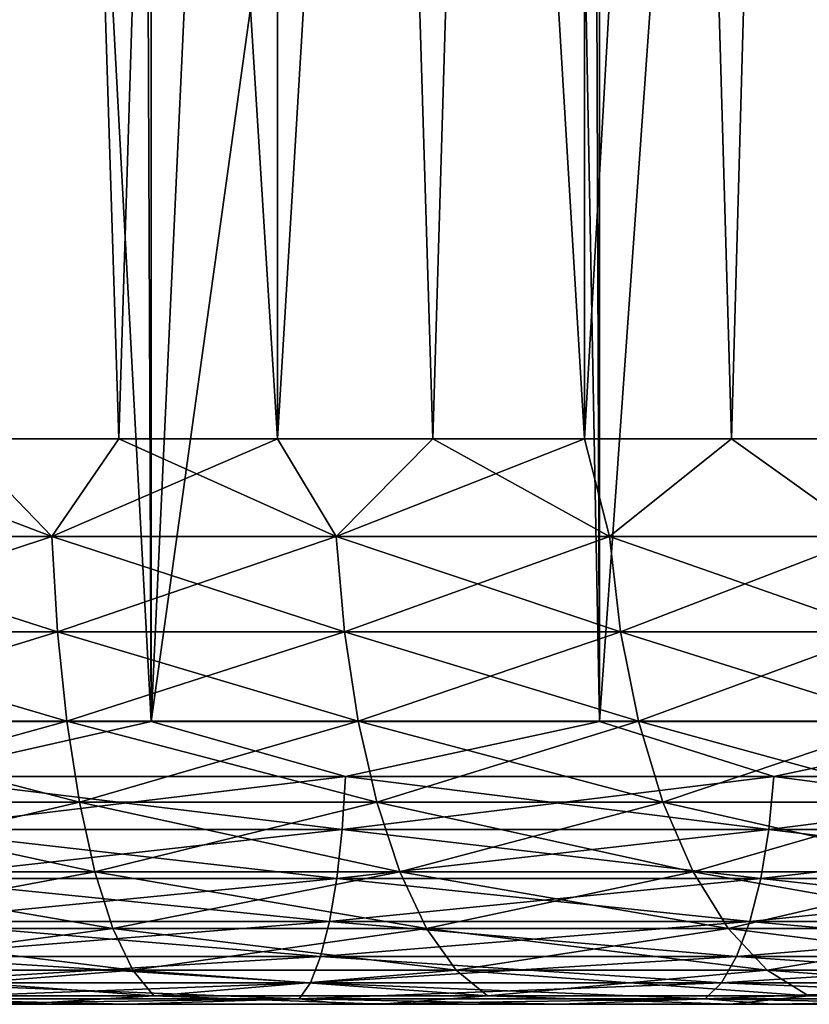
# Model space of a CAD drawing. Extents: x -265 to 265, y 0 to 427.
# Tile 171 of 256: x 251.96 to 254.76, y 0 to 3.48. Entities that reach past the tile are written whole.
import ezdxf

# ---------------------------------------------------------------- set-up
doc = ezdxf.new("R2010")
doc.units = 0
doc.header["$LTSCALE"] = 65.185185
for name, color, linetype in [('69', 7, 'CONTINUOUS'), ('71', 7, 'CONTINUOUS'), ('72', 7, 'CONTINUOUS'), ('73', 7, 'CONTINUOUS'), ('74', 7, 'CONTINUOUS'), ('96', 7, 'CONTINUOUS'), ('97', 7, 'CONTINUOUS'), ('98', 7, 'CONTINUOUS'), ('99', 7, 'CONTINUOUS')]:
    doc.layers.add(name, color=color, linetype=linetype)

msp = doc.modelspace()

# ---------------------------------------------------------------- linework, layer by layer
at = {"layer": '69', "color": 7, "linetype": 'CONTINUOUS'}
for points in [[(250.657, 0, -11.2809), (251.5675, 0, -13.912), (251.9622, 0, -11.1283), (250.657, 0, -11.2809)], [(252.3451, 0, 13.8022), (251.5675, 0, 13.912), (251.9622, 0, 11.1283), (252.3451, 0, 13.8022)], [(251.5675, 0, -13.912), (252.3451, 0, -13.8022), (251.9622, 0, -11.1283), (251.5675, 0, -13.912)], [(253.2409, 0, 10.8253), (252.3451, 0, 13.8022), (251.9622, 0, 11.1283), (253.2409, 0, 10.8253)], [(252.3451, 0, -13.8022), (253.1153, 0, -13.649), (251.9622, 0, -11.1283), (252.3451, 0, -13.8022)], [(251.9622, 0, -11.1283), (253.1153, 0, -13.649), (253.2409, 0, -10.8253), (251.9622, 0, -11.1283)], [(253.1153, 0, 13.649), (252.3451, 0, 13.8022), (253.2409, 0, 10.8253), (253.1153, 0, 13.649)], [(253.8757, 0, 13.4528), (253.1153, 0, 13.649), (253.2409, 0, 10.8253), (253.8757, 0, 13.4528)], [(253.1153, 0, -13.649), (253.8757, 0, -13.4528), (253.2409, 0, -10.8253), (253.1153, 0, -13.649)], [(254.4757, 0, 10.3758), (253.8757, 0, 13.4528), (253.2409, 0, 10.8253), (254.4757, 0, 10.3758)], [(253.2409, 0, -10.8253), (253.8757, 0, -13.4528), (254.4757, 0, -10.3758), (253.2409, 0, -10.8253)], [(254.6239, 0, 13.2144), (253.8757, 0, 13.4528), (254.4757, 0, 10.3758), (254.6239, 0, 13.2144)], [(253.8757, 0, -13.4528), (254.6239, 0, -13.2144), (254.4757, 0, -10.3758), (253.8757, 0, -13.4528)], [(255.65, 0, 9.7861), (254.6239, 0, 13.2144), (254.4757, 0, 10.3758), (255.65, 0, 9.7861)], [(254.6239, 0, -13.2144), (255.3576, 0, -12.9343), (254.4757, 0, -10.3758), (254.6239, 0, -13.2144)], [(254.4757, 0, -10.3758), (255.3576, 0, -12.9343), (255.65, 0, -9.7861), (254.4757, 0, -10.3758)], [(255.3576, 0, 12.9343), (254.6239, 0, 13.2144), (255.65, 0, 9.7861), (255.3576, 0, 12.9343)]]:
    msp.add_3dface(points, dxfattribs=at)
at = {"layer": '71', "color": 7, "linetype": 'CONTINUOUS'}
for points in [[(250.8121, 1, 14.978), (252.4267, 1, 14.8024), (250.8121, 419, 14.978), (250.8121, 1, 14.978)], [(250.8121, 419, 14.978), (252.4267, 1, 14.8024), (252.4267, 419, 14.8024), (250.8121, 419, 14.978)], [(252.4267, 1, 14.8024), (254.0129, 1, 14.4532), (252.4267, 419, 14.8024), (252.4267, 1, 14.8024)], [(252.4267, 419, 14.8024), (254.0129, 1, 14.4532), (254.0129, 419, 14.4532), (252.4267, 419, 14.8024)], [(254.0129, 1, 14.4532), (255.5521, 1, 13.9347), (254.0129, 419, 14.4532), (254.0129, 1, 14.4532)], [(254.0129, 419, 14.4532), (255.5521, 1, 13.9347), (255.5521, 419, 13.9347), (254.0129, 419, 14.4532)]]:
    msp.add_3dface(points, dxfattribs=at)
at = {"layer": '72', "color": 7, "linetype": 'CONTINUOUS'}
for points in [[(254.7584, 11.49, -14.2252), (254.0129, 1, -14.4532), (253.8249, 11.0316, -14.5041), (254.7584, 11.49, -14.2252)], [(255.5521, 1, -13.9347), (254.0129, 1, -14.4532), (254.7584, 11.49, -14.2252), (255.5521, 1, -13.9347)], [(254.0129, 1, -14.4532), (252.4267, 1, -14.8024), (253.8249, 11.0316, -14.5041), (254.0129, 1, -14.4532)], [(253.8249, 11.0316, -14.5041), (252.4267, 1, -14.8024), (252.8765, 10.684, -14.7216), (253.8249, 11.0316, -14.5041)], [(252.8765, 10.684, -14.7216), (252.4267, 1, -14.8024), (251.9204, 10.441, -14.8766), (252.8765, 10.684, -14.7216)], [(252.4267, 1, -14.8024), (250.8121, 1, -14.978), (251.9204, 10.441, -14.8766), (252.4267, 1, -14.8024)]]:
    msp.add_3dface(points, dxfattribs=at)
at = {"layer": '73', "color": 7, "linetype": 'CONTINUOUS'}
for points in [[(252.4267, 1, 14.8024), (250.8121, 1, 14.978), (251.5659, 0.8061, 14.8989), (252.4267, 1, 14.8024)], [(252.4267, 1, 14.8024), (251.5659, 0.8061, 14.8989), (253.1147, 0.8061, 14.6536), (252.4267, 1, 14.8024)], [(254.0129, 1, 14.4532), (252.4267, 1, 14.8024), (253.1147, 0.8061, 14.6536), (254.0129, 1, 14.4532)], [(254.0129, 1, 14.4532), (253.1147, 0.8061, 14.6536), (254.6294, 0.8061, 14.2478), (254.0129, 1, 14.4532)], [(255.5521, 1, 13.9347), (254.0129, 1, 14.4532), (254.6294, 0.8061, 14.2478), (255.5521, 1, 13.9347)], [(255.5521, 1, 13.9347), (254.6294, 0.8061, 14.2478), (256.0933, 0.8061, 13.6858), (255.5521, 1, 13.9347)], [(251.56, 0.6182, 14.8425), (253.1029, 0.6182, 14.5981), (251.5659, 0.8061, 14.8989), (251.56, 0.6182, 14.8425)], [(251.5659, 0.8061, 14.8989), (253.1029, 0.6182, 14.5981), (253.1147, 0.8061, 14.6536), (251.5659, 0.8061, 14.8989)], [(253.1029, 0.6182, 14.5981), (254.6118, 0.6182, 14.1938), (253.1147, 0.8061, 14.6536), (253.1029, 0.6182, 14.5981)], [(253.1147, 0.8061, 14.6536), (254.6118, 0.6182, 14.1938), (254.6294, 0.8061, 14.2478), (253.1147, 0.8061, 14.6536)], [(254.6118, 0.6182, 14.1938), (256.0702, 0.6182, 13.634), (254.6294, 0.8061, 14.2478), (254.6118, 0.6182, 14.1938)], [(254.6294, 0.8061, 14.2478), (256.0702, 0.6182, 13.634), (256.0933, 0.8061, 13.6858), (254.6294, 0.8061, 14.2478)], [(251.5504, 0.4451, 14.7507), (253.0837, 0.4451, 14.5078), (251.56, 0.6182, 14.8425), (251.5504, 0.4451, 14.7507)], [(251.56, 0.6182, 14.8425), (253.0837, 0.4451, 14.5078), (253.1029, 0.6182, 14.5981), (251.56, 0.6182, 14.8425)], [(253.0837, 0.4451, 14.5078), (254.5833, 0.4451, 14.106), (253.1029, 0.6182, 14.5981), (253.0837, 0.4451, 14.5078)], [(253.1029, 0.6182, 14.5981), (254.5833, 0.4451, 14.106), (254.6118, 0.6182, 14.1938), (253.1029, 0.6182, 14.5981)], [(254.5833, 0.4451, 14.106), (256.0327, 0.4451, 13.5496), (254.6118, 0.6182, 14.1938), (254.5833, 0.4451, 14.106)], [(254.6118, 0.6182, 14.1938), (256.0327, 0.4451, 13.5496), (256.0702, 0.6182, 13.634), (254.6118, 0.6182, 14.1938)], [(251.5374, 0.2933, 14.627), (253.0579, 0.2933, 14.3861), (251.5504, 0.4451, 14.7507), (251.5374, 0.2933, 14.627)], [(251.5504, 0.4451, 14.7507), (253.0579, 0.2933, 14.3861), (253.0837, 0.4451, 14.5078), (251.5504, 0.4451, 14.7507)], [(253.0579, 0.2933, 14.3861), (254.5449, 0.2933, 13.9877), (253.0837, 0.4451, 14.5078), (253.0579, 0.2933, 14.3861)], [(253.0837, 0.4451, 14.5078), (254.5449, 0.2933, 13.9877), (254.5833, 0.4451, 14.106), (253.0837, 0.4451, 14.5078)], [(254.5449, 0.2933, 13.9877), (255.9821, 0.2933, 13.436), (254.5833, 0.4451, 14.106), (254.5449, 0.2933, 13.9877)], [(254.5833, 0.4451, 14.106), (255.9821, 0.2933, 13.436), (256.0327, 0.4451, 13.5496), (254.5833, 0.4451, 14.106)], [(251.5215, 0.1687, 14.4762), (253.0263, 0.1687, 14.2378), (251.5374, 0.2933, 14.627), (251.5215, 0.1687, 14.4762)], [(251.5374, 0.2933, 14.627), (253.0263, 0.1687, 14.2378), (253.0579, 0.2933, 14.3861), (251.5374, 0.2933, 14.627)], [(253.0263, 0.1687, 14.2378), (254.498, 0.1687, 13.8435), (253.0579, 0.2933, 14.3861), (253.0263, 0.1687, 14.2378)], [(253.0579, 0.2933, 14.3861), (254.498, 0.1687, 13.8435), (254.5449, 0.2933, 13.9877), (253.0579, 0.2933, 14.3861)], [(254.498, 0.1687, 13.8435), (255.9204, 0.1687, 13.2975), (254.5449, 0.2933, 13.9877), (254.498, 0.1687, 13.8435)], [(254.5449, 0.2933, 13.9877), (255.9204, 0.1687, 13.2975), (255.9821, 0.2933, 13.436), (254.5449, 0.2933, 13.9877)], [(251.5034, 0.0762, 14.3041), (252.9904, 0.0762, 14.0686), (251.5215, 0.1687, 14.4762), (251.5034, 0.0762, 14.3041)], [(251.5215, 0.1687, 14.4762), (252.9904, 0.0762, 14.0686), (253.0263, 0.1687, 14.2378), (251.5215, 0.1687, 14.4762)], [(252.9904, 0.0762, 14.0686), (254.4445, 0.0762, 13.6789), (253.0263, 0.1687, 14.2378), (252.9904, 0.0762, 14.0686)], [(253.0263, 0.1687, 14.2378), (254.4445, 0.0762, 13.6789), (254.498, 0.1687, 13.8435), (253.0263, 0.1687, 14.2378)], [(254.4445, 0.0762, 13.6789), (255.85, 0.0762, 13.1394), (254.498, 0.1687, 13.8435), (254.4445, 0.0762, 13.6789)], [(254.498, 0.1687, 13.8435), (255.85, 0.0762, 13.1394), (255.9204, 0.1687, 13.2975), (254.498, 0.1687, 13.8435)], [(251.4838, 0.0192, 14.1173), (252.9513, 0.0192, 13.8849), (251.5034, 0.0762, 14.3041), (251.4838, 0.0192, 14.1173)], [(251.5034, 0.0762, 14.3041), (252.9513, 0.0192, 13.8849), (252.9904, 0.0762, 14.0686), (251.5034, 0.0762, 14.3041)], [(252.9513, 0.0192, 13.8849), (254.3865, 0.0192, 13.5003), (252.9904, 0.0762, 14.0686), (252.9513, 0.0192, 13.8849)], [(252.9904, 0.0762, 14.0686), (254.3865, 0.0192, 13.5003), (254.4445, 0.0762, 13.6789), (252.9904, 0.0762, 14.0686)], [(254.3865, 0.0192, 13.5003), (255.7737, 0.0192, 12.9679), (254.4445, 0.0762, 13.6789), (254.3865, 0.0192, 13.5003)], [(254.4445, 0.0762, 13.6789), (255.7737, 0.0192, 12.9679), (255.85, 0.0762, 13.1394), (254.4445, 0.0762, 13.6789)], [(251.5675, 0, 13.912), (252.3451, 0, 13.8022), (251.4838, 0.0192, 14.1173), (251.5675, 0, 13.912)], [(251.4838, 0.0192, 14.1173), (252.3451, 0, 13.8022), (252.9513, 0.0192, 13.8849), (251.4838, 0.0192, 14.1173)], [(252.3451, 0, 13.8022), (253.1153, 0, 13.649), (252.9513, 0.0192, 13.8849), (252.3451, 0, 13.8022)], [(253.1153, 0, 13.649), (253.8757, 0, 13.4528), (252.9513, 0.0192, 13.8849), (253.1153, 0, 13.649)], [(252.9513, 0.0192, 13.8849), (253.8757, 0, 13.4528), (254.3865, 0.0192, 13.5003), (252.9513, 0.0192, 13.8849)], [(253.8757, 0, 13.4528), (254.6239, 0, 13.2144), (254.3865, 0.0192, 13.5003), (253.8757, 0, 13.4528)], [(254.6239, 0, 13.2144), (255.3576, 0, 12.9343), (254.3865, 0.0192, 13.5003), (254.6239, 0, 13.2144)], [(254.3865, 0.0192, 13.5003), (255.3576, 0, 12.9343), (255.7737, 0.0192, 12.9679), (254.3865, 0.0192, 13.5003)]]:
    msp.add_3dface(points, dxfattribs=at)
at = {"layer": '74', "color": 7, "linetype": 'CONTINUOUS'}
for points in [[(250.8121, 1, -14.978), (252.4267, 1, -14.8024), (251.5659, 0.8061, -14.8989), (250.8121, 1, -14.978)], [(252.4267, 1, -14.8024), (253.1147, 0.8061, -14.6536), (251.5659, 0.8061, -14.8989), (252.4267, 1, -14.8024)], [(252.4267, 1, -14.8024), (254.0129, 1, -14.4532), (253.1147, 0.8061, -14.6536), (252.4267, 1, -14.8024)], [(254.0129, 1, -14.4532), (254.6294, 0.8061, -14.2478), (253.1147, 0.8061, -14.6536), (254.0129, 1, -14.4532)], [(254.0129, 1, -14.4532), (255.5521, 1, -13.9347), (254.6294, 0.8061, -14.2478), (254.0129, 1, -14.4532)], [(255.5521, 1, -13.9347), (256.0933, 0.8061, -13.6858), (254.6294, 0.8061, -14.2478), (255.5521, 1, -13.9347)], [(253.1029, 0.6182, -14.5981), (251.56, 0.6182, -14.8425), (253.1147, 0.8061, -14.6536), (253.1029, 0.6182, -14.5981)], [(253.1147, 0.8061, -14.6536), (251.56, 0.6182, -14.8425), (251.5659, 0.8061, -14.8989), (253.1147, 0.8061, -14.6536)], [(254.6118, 0.6182, -14.1938), (253.1029, 0.6182, -14.5981), (254.6294, 0.8061, -14.2478), (254.6118, 0.6182, -14.1938)], [(254.6294, 0.8061, -14.2478), (253.1029, 0.6182, -14.5981), (253.1147, 0.8061, -14.6536), (254.6294, 0.8061, -14.2478)], [(256.0702, 0.6182, -13.634), (254.6118, 0.6182, -14.1938), (256.0933, 0.8061, -13.6858), (256.0702, 0.6182, -13.634)], [(256.0933, 0.8061, -13.6858), (254.6118, 0.6182, -14.1938), (254.6294, 0.8061, -14.2478), (256.0933, 0.8061, -13.6858)], [(253.0837, 0.4451, -14.5078), (251.5504, 0.4451, -14.7507), (253.1029, 0.6182, -14.5981), (253.0837, 0.4451, -14.5078)], [(253.1029, 0.6182, -14.5981), (251.5504, 0.4451, -14.7507), (251.56, 0.6182, -14.8425), (253.1029, 0.6182, -14.5981)], [(254.5833, 0.4451, -14.106), (253.0837, 0.4451, -14.5078), (254.6118, 0.6182, -14.1938), (254.5833, 0.4451, -14.106)], [(254.6118, 0.6182, -14.1938), (253.0837, 0.4451, -14.5078), (253.1029, 0.6182, -14.5981), (254.6118, 0.6182, -14.1938)], [(256.0327, 0.4451, -13.5496), (254.5833, 0.4451, -14.106), (256.0702, 0.6182, -13.634), (256.0327, 0.4451, -13.5496)], [(256.0702, 0.6182, -13.634), (254.5833, 0.4451, -14.106), (254.6118, 0.6182, -14.1938), (256.0702, 0.6182, -13.634)], [(253.0579, 0.2933, -14.3861), (251.5374, 0.2933, -14.627), (253.0837, 0.4451, -14.5078), (253.0579, 0.2933, -14.3861)], [(253.0837, 0.4451, -14.5078), (251.5374, 0.2933, -14.627), (251.5504, 0.4451, -14.7507), (253.0837, 0.4451, -14.5078)], [(254.5449, 0.2933, -13.9877), (253.0579, 0.2933, -14.3861), (254.5833, 0.4451, -14.106), (254.5449, 0.2933, -13.9877)], [(254.5833, 0.4451, -14.106), (253.0579, 0.2933, -14.3861), (253.0837, 0.4451, -14.5078), (254.5833, 0.4451, -14.106)], [(255.9821, 0.2933, -13.436), (254.5449, 0.2933, -13.9877), (256.0327, 0.4451, -13.5496), (255.9821, 0.2933, -13.436)], [(256.0327, 0.4451, -13.5496), (254.5449, 0.2933, -13.9877), (254.5833, 0.4451, -14.106), (256.0327, 0.4451, -13.5496)], [(253.0263, 0.1687, -14.2378), (251.5215, 0.1687, -14.4762), (253.0579, 0.2933, -14.3861), (253.0263, 0.1687, -14.2378)], [(253.0579, 0.2933, -14.3861), (251.5215, 0.1687, -14.4762), (251.5374, 0.2933, -14.627), (253.0579, 0.2933, -14.3861)], [(254.498, 0.1687, -13.8435), (253.0263, 0.1687, -14.2378), (254.5449, 0.2933, -13.9877), (254.498, 0.1687, -13.8435)], [(254.5449, 0.2933, -13.9877), (253.0263, 0.1687, -14.2378), (253.0579, 0.2933, -14.3861), (254.5449, 0.2933, -13.9877)], [(255.9204, 0.1687, -13.2975), (254.498, 0.1687, -13.8435), (255.9821, 0.2933, -13.436), (255.9204, 0.1687, -13.2975)], [(255.9821, 0.2933, -13.436), (254.498, 0.1687, -13.8435), (254.5449, 0.2933, -13.9877), (255.9821, 0.2933, -13.436)], [(252.9904, 0.0762, -14.0686), (251.5034, 0.0762, -14.3041), (253.0263, 0.1687, -14.2378), (252.9904, 0.0762, -14.0686)], [(253.0263, 0.1687, -14.2378), (251.5034, 0.0762, -14.3041), (251.5215, 0.1687, -14.4762), (253.0263, 0.1687, -14.2378)], [(254.4445, 0.0762, -13.6789), (252.9904, 0.0762, -14.0686), (254.498, 0.1687, -13.8435), (254.4445, 0.0762, -13.6789)], [(254.498, 0.1687, -13.8435), (252.9904, 0.0762, -14.0686), (253.0263, 0.1687, -14.2378), (254.498, 0.1687, -13.8435)], [(255.85, 0.0762, -13.1394), (254.4445, 0.0762, -13.6789), (255.9204, 0.1687, -13.2975), (255.85, 0.0762, -13.1394)], [(255.9204, 0.1687, -13.2975), (254.4445, 0.0762, -13.6789), (254.498, 0.1687, -13.8435), (255.9204, 0.1687, -13.2975)], [(252.9513, 0.0192, -13.8849), (251.4838, 0.0192, -14.1173), (252.9904, 0.0762, -14.0686), (252.9513, 0.0192, -13.8849)], [(252.9904, 0.0762, -14.0686), (251.4838, 0.0192, -14.1173), (251.5034, 0.0762, -14.3041), (252.9904, 0.0762, -14.0686)], [(254.3865, 0.0192, -13.5003), (252.9513, 0.0192, -13.8849), (254.4445, 0.0762, -13.6789), (254.3865, 0.0192, -13.5003)], [(254.4445, 0.0762, -13.6789), (252.9513, 0.0192, -13.8849), (252.9904, 0.0762, -14.0686), (254.4445, 0.0762, -13.6789)], [(255.7737, 0.0192, -12.9679), (254.3865, 0.0192, -13.5003), (255.85, 0.0762, -13.1394), (255.7737, 0.0192, -12.9679)], [(255.85, 0.0762, -13.1394), (254.3865, 0.0192, -13.5003), (254.4445, 0.0762, -13.6789), (255.85, 0.0762, -13.1394)], [(252.9513, 0.0192, -13.8849), (251.5675, 0, -13.912), (251.4838, 0.0192, -14.1173), (252.9513, 0.0192, -13.8849)], [(252.3451, 0, -13.8022), (251.5675, 0, -13.912), (252.9513, 0.0192, -13.8849), (252.3451, 0, -13.8022)], [(253.1153, 0, -13.649), (252.3451, 0, -13.8022), (252.9513, 0.0192, -13.8849), (253.1153, 0, -13.649)], [(254.3865, 0.0192, -13.5003), (253.1153, 0, -13.649), (252.9513, 0.0192, -13.8849), (254.3865, 0.0192, -13.5003)], [(253.8757, 0, -13.4528), (253.1153, 0, -13.649), (254.3865, 0.0192, -13.5003), (253.8757, 0, -13.4528)], [(254.6239, 0, -13.2144), (253.8757, 0, -13.4528), (254.3865, 0.0192, -13.5003), (254.6239, 0, -13.2144)], [(255.7737, 0.0192, -12.9679), (254.6239, 0, -13.2144), (254.3865, 0.0192, -13.5003), (255.7737, 0.0192, -12.9679)], [(255.3576, 0, -12.9343), (254.6239, 0, -13.2144), (255.7737, 0.0192, -12.9679), (255.3576, 0, -12.9343)]]:
    msp.add_3dface(points, dxfattribs=at)
at = {"layer": '96', "color": 7, "linetype": 'CONTINUOUS'}
for points in [[(251.7426, 20, 9.1353), (252.8739, 20, 8.8448), (251.7426, 2, 9.1353), (251.7426, 20, 9.1353)], [(251.7426, 2, 9.1353), (252.8739, 20, 8.8448), (252.3128, 2, 9.0078), (251.7426, 2, 9.1353)], [(252.3128, 2, 9.0078), (252.8739, 20, 8.8448), (252.8739, 2, 8.8448), (252.3128, 2, 9.0078)], [(252.8739, 20, 8.8448), (253.9597, 20, 8.4149), (252.8739, 2, 8.8448), (252.8739, 20, 8.8448)], [(252.8739, 2, 8.8448), (253.9597, 20, 8.4149), (253.4236, 2, 8.6469), (252.8739, 2, 8.8448)], [(253.4236, 2, 8.6469), (253.9597, 20, 8.4149), (253.9597, 2, 8.4149), (253.4236, 2, 8.6469)], [(253.9597, 20, 8.4149), (254.9832, 20, 7.8522), (253.9597, 2, 8.4149), (253.9597, 20, 8.4149)], [(253.9597, 2, 8.4149), (254.9832, 20, 7.8522), (254.4803, 2, 8.1497), (253.9597, 2, 8.4149)], [(254.4803, 2, 8.1497), (254.9832, 20, 7.8522), (254.9832, 2, 7.8522), (254.4803, 2, 8.1497)]]:
    msp.add_3dface(points, dxfattribs=at)
at = {"layer": '97', "color": 7, "linetype": 'CONTINUOUS'}
for points in [[(252.8739, 20, -8.8448), (251.7426, 20, -9.1353), (252.8739, 2, -8.8448), (252.8739, 20, -8.8448)], [(252.8739, 2, -8.8448), (251.7426, 20, -9.1353), (252.3128, 2, -9.0078), (252.8739, 2, -8.8448)], [(252.3128, 2, -9.0078), (251.7426, 20, -9.1353), (251.7426, 2, -9.1353), (252.3128, 2, -9.0078)], [(253.9597, 20, -8.4149), (252.8739, 20, -8.8448), (253.9597, 2, -8.4149), (253.9597, 20, -8.4149)], [(253.9597, 2, -8.4149), (252.8739, 20, -8.8448), (253.4236, 2, -8.6469), (253.9597, 2, -8.4149)], [(253.4236, 2, -8.6469), (252.8739, 20, -8.8448), (252.8739, 2, -8.8448), (253.4236, 2, -8.6469)], [(254.9832, 20, -7.8522), (253.9597, 20, -8.4149), (254.9832, 2, -7.8522), (254.9832, 20, -7.8522)], [(254.9832, 2, -7.8522), (253.9597, 20, -8.4149), (254.4803, 2, -8.1497), (254.9832, 2, -7.8522)], [(254.4803, 2, -8.1497), (253.9597, 20, -8.4149), (253.9597, 2, -8.4149), (254.4803, 2, -8.1497)]]:
    msp.add_3dface(points, dxfattribs=at)
at = {"layer": '98', "color": 7, "linetype": 'CONTINUOUS'}
for points in [[(251.1656, 2, -9.2267), (251.0446, 1.6551, -9.2713), (252.0761, 1.6551, -9.096), (251.1656, 2, -9.2267)], [(251.7426, 2, -9.1353), (251.1656, 2, -9.2267), (252.0761, 1.6551, -9.096), (251.7426, 2, -9.1353)], [(252.3128, 2, -9.0078), (251.7426, 2, -9.1353), (252.0761, 1.6551, -9.096), (252.3128, 2, -9.0078)], [(252.3128, 2, -9.0078), (252.0761, 1.6551, -9.096), (253.0815, 1.6551, -8.8064), (252.3128, 2, -9.0078)], [(252.8739, 2, -8.8448), (252.3128, 2, -9.0078), (253.0815, 1.6551, -8.8064), (252.8739, 2, -8.8448)], [(253.4236, 2, -8.6469), (252.8739, 2, -8.8448), (253.0815, 1.6551, -8.8064), (253.4236, 2, -8.6469)], [(253.4236, 2, -8.6469), (253.0815, 1.6551, -8.8064), (254.0481, 1.6551, -8.406), (253.4236, 2, -8.6469)], [(253.9597, 2, -8.4149), (253.4236, 2, -8.6469), (254.0481, 1.6551, -8.406), (253.9597, 2, -8.4149)], [(254.4803, 2, -8.1497), (253.9597, 2, -8.4149), (254.0481, 1.6551, -8.406), (254.4803, 2, -8.1497)], [(254.4803, 2, -8.1497), (254.0481, 1.6551, -8.406), (254.9638, 1.6551, -7.8999), (254.4803, 2, -8.1497)], [(254.9832, 2, -7.8522), (254.4803, 2, -8.1497), (254.9638, 1.6551, -7.8999), (254.9832, 2, -7.8522)], [(251.0547, 1.3179, -9.3607), (252.0961, 1.3179, -9.1837), (251.0446, 1.6551, -9.2713), (251.0547, 1.3179, -9.3607)], [(251.0446, 1.6551, -9.2713), (252.0961, 1.3179, -9.1837), (252.0761, 1.6551, -9.096), (251.0446, 1.6551, -9.2713)], [(252.0961, 1.3179, -9.1837), (253.1112, 1.3179, -8.8913), (252.0761, 1.6551, -9.096), (252.0961, 1.3179, -9.1837)], [(252.0761, 1.6551, -9.096), (253.1112, 1.3179, -8.8913), (253.0815, 1.6551, -8.8064), (252.0761, 1.6551, -9.096)], [(253.1112, 1.3179, -8.8913), (254.0871, 1.3179, -8.487), (253.0815, 1.6551, -8.8064), (253.1112, 1.3179, -8.8913)], [(253.0815, 1.6551, -8.8064), (254.0871, 1.3179, -8.487), (254.0481, 1.6551, -8.406), (253.0815, 1.6551, -8.8064)], [(254.0871, 1.3179, -8.487), (255.0117, 1.3179, -7.9761), (254.0481, 1.6551, -8.406), (254.0871, 1.3179, -8.487)], [(254.0481, 1.6551, -8.406), (255.0117, 1.3179, -7.9761), (254.9638, 1.6551, -7.8999), (254.0481, 1.6551, -8.406)], [(251.0712, 1.0015, -9.5069), (252.1289, 1.0015, -9.3272), (251.0547, 1.3179, -9.3607), (251.0712, 1.0015, -9.5069)], [(251.0547, 1.3179, -9.3607), (252.1289, 1.0015, -9.3272), (252.0961, 1.3179, -9.1837), (251.0547, 1.3179, -9.3607)], [(252.1289, 1.0015, -9.3272), (253.1598, 1.0015, -9.0302), (252.0961, 1.3179, -9.1837), (252.1289, 1.0015, -9.3272)], [(252.0961, 1.3179, -9.1837), (253.1598, 1.0015, -9.0302), (253.1112, 1.3179, -8.8913), (252.0961, 1.3179, -9.1837)], [(253.1598, 1.0015, -9.0302), (254.151, 1.0015, -8.6196), (253.1112, 1.3179, -8.8913), (253.1598, 1.0015, -9.0302)], [(253.1112, 1.3179, -8.8913), (254.151, 1.0015, -8.6196), (254.0871, 1.3179, -8.487), (253.1112, 1.3179, -8.8913)], [(254.151, 1.0015, -8.6196), (255.09, 1.0015, -8.1007), (254.0871, 1.3179, -8.487), (254.151, 1.0015, -8.6196)], [(254.0871, 1.3179, -8.487), (255.09, 1.0015, -8.1007), (255.0117, 1.3179, -7.9761), (254.0871, 1.3179, -8.487)], [(251.0936, 0.7155, -9.7056), (252.1734, 0.7155, -9.5221), (251.0712, 1.0015, -9.5069), (251.0936, 0.7155, -9.7056)], [(251.0712, 1.0015, -9.5069), (252.1734, 0.7155, -9.5221), (252.1289, 1.0015, -9.3272), (251.0712, 1.0015, -9.5069)], [(252.1734, 0.7155, -9.5221), (253.2258, 0.7155, -9.2189), (252.1289, 1.0015, -9.3272), (252.1734, 0.7155, -9.5221)], [(252.1289, 1.0015, -9.3272), (253.2258, 0.7155, -9.2189), (253.1598, 1.0015, -9.0302), (252.1289, 1.0015, -9.3272)], [(253.2258, 0.7155, -9.2189), (254.2377, 0.7155, -8.7998), (253.1598, 1.0015, -9.0302), (253.2258, 0.7155, -9.2189)], [(253.1598, 1.0015, -9.0302), (254.2377, 0.7155, -8.7998), (254.151, 1.0015, -8.6196), (253.1598, 1.0015, -9.0302)], [(254.2377, 0.7155, -8.7998), (255.1964, 0.7155, -8.27), (254.151, 1.0015, -8.6196), (254.2377, 0.7155, -8.7998)], [(254.151, 1.0015, -8.6196), (255.1964, 0.7155, -8.27), (255.09, 1.0015, -8.1007), (254.151, 1.0015, -8.6196)], [(251.1212, 0.4686, -9.9507), (252.2282, 0.4686, -9.7626), (251.0936, 0.7155, -9.7056), (251.1212, 0.4686, -9.9507)], [(251.0936, 0.7155, -9.7056), (252.2282, 0.4686, -9.7626), (252.1734, 0.7155, -9.5221), (251.0936, 0.7155, -9.7056)], [(252.2282, 0.4686, -9.7626), (253.3073, 0.4686, -9.4517), (252.1734, 0.7155, -9.5221), (252.2282, 0.4686, -9.7626)], [(252.1734, 0.7155, -9.5221), (253.3073, 0.4686, -9.4517), (253.2258, 0.7155, -9.2189), (252.1734, 0.7155, -9.5221)], [(253.3073, 0.4686, -9.4517), (254.3447, 0.4686, -9.022), (253.2258, 0.7155, -9.2189), (253.3073, 0.4686, -9.4517)], [(253.2258, 0.7155, -9.2189), (254.3447, 0.4686, -9.022), (254.2377, 0.7155, -8.7998), (253.2258, 0.7155, -9.2189)], [(254.3447, 0.4686, -9.022), (255.3276, 0.4686, -8.4788), (254.2377, 0.7155, -8.7998), (254.3447, 0.4686, -9.022)], [(254.2377, 0.7155, -8.7998), (255.3276, 0.4686, -8.4788), (255.1964, 0.7155, -8.27), (254.2377, 0.7155, -8.7998)], [(251.1532, 0.2683, -10.2346), (252.2918, 0.2683, -10.0412), (251.1212, 0.4686, -9.9507), (251.1532, 0.2683, -10.2346)], [(251.1212, 0.4686, -9.9507), (252.2918, 0.2683, -10.0412), (252.2282, 0.4686, -9.7626), (251.1212, 0.4686, -9.9507)], [(252.2918, 0.2683, -10.0412), (253.4017, 0.2683, -9.7214), (252.2282, 0.4686, -9.7626), (252.2918, 0.2683, -10.0412)], [(252.2282, 0.4686, -9.7626), (253.4017, 0.2683, -9.7214), (253.3073, 0.4686, -9.4517), (252.2282, 0.4686, -9.7626)], [(253.4017, 0.2683, -9.7214), (254.4687, 0.2683, -9.2794), (253.3073, 0.4686, -9.4517), (253.4017, 0.2683, -9.7214)], [(253.3073, 0.4686, -9.4517), (254.4687, 0.2683, -9.2794), (254.3447, 0.4686, -9.022), (253.3073, 0.4686, -9.4517)], [(254.4687, 0.2683, -9.2794), (255.4796, 0.2683, -8.7207), (254.3447, 0.4686, -9.022), (254.4687, 0.2683, -9.2794)], [(254.3447, 0.4686, -9.022), (255.4796, 0.2683, -8.7207), (255.3276, 0.4686, -8.4788), (254.3447, 0.4686, -9.022)], [(251.1886, 0.1207, -10.5489), (252.3622, 0.1207, -10.3495), (251.1532, 0.2683, -10.2346), (251.1886, 0.1207, -10.5489)], [(251.1532, 0.2683, -10.2346), (252.3622, 0.1207, -10.3495), (252.2918, 0.2683, -10.0412), (251.1532, 0.2683, -10.2346)], [(252.3622, 0.1207, -10.3495), (253.5061, 0.1207, -10.0199), (252.2918, 0.2683, -10.0412), (252.3622, 0.1207, -10.3495)], [(252.2918, 0.2683, -10.0412), (253.5061, 0.1207, -10.0199), (253.4017, 0.2683, -9.7214), (252.2918, 0.2683, -10.0412)], [(253.5061, 0.1207, -10.0199), (254.6059, 0.1207, -9.5644), (253.4017, 0.2683, -9.7214), (253.5061, 0.1207, -10.0199)], [(253.4017, 0.2683, -9.7214), (254.6059, 0.1207, -9.5644), (254.4687, 0.2683, -9.2794), (253.4017, 0.2683, -9.7214)], [(254.6059, 0.1207, -9.5644), (255.6479, 0.1207, -8.9885), (254.4687, 0.2683, -9.2794), (254.6059, 0.1207, -9.5644)], [(254.4687, 0.2683, -9.2794), (255.6479, 0.1207, -8.9885), (255.4796, 0.2683, -8.7207), (254.4687, 0.2683, -9.2794)], [(251.2263, 0.0304, -10.8838), (252.4372, 0.0304, -10.6781), (251.1886, 0.1207, -10.5489), (251.2263, 0.0304, -10.8838)], [(251.1886, 0.1207, -10.5489), (252.4372, 0.0304, -10.6781), (252.3622, 0.1207, -10.3495), (251.1886, 0.1207, -10.5489)], [(252.4372, 0.0304, -10.6781), (253.6174, 0.0304, -10.3381), (252.3622, 0.1207, -10.3495), (252.4372, 0.0304, -10.6781)], [(252.3622, 0.1207, -10.3495), (253.6174, 0.0304, -10.3381), (253.5061, 0.1207, -10.0199), (252.3622, 0.1207, -10.3495)], [(253.6174, 0.0304, -10.3381), (254.7522, 0.0304, -9.868), (253.5061, 0.1207, -10.0199), (253.6174, 0.0304, -10.3381)], [(253.5061, 0.1207, -10.0199), (254.7522, 0.0304, -9.868), (254.6059, 0.1207, -9.5644), (253.5061, 0.1207, -10.0199)], [(254.7522, 0.0304, -9.868), (255.8272, 0.0304, -9.2739), (254.6059, 0.1207, -9.5644), (254.7522, 0.0304, -9.868)], [(254.6059, 0.1207, -9.5644), (255.8272, 0.0304, -9.2739), (255.6479, 0.1207, -8.9885), (254.6059, 0.1207, -9.5644)], [(250.657, 0, -11.2809), (251.9622, 0, -11.1283), (251.2263, 0.0304, -10.8838), (250.657, 0, -11.2809)], [(251.2263, 0.0304, -10.8838), (251.9622, 0, -11.1283), (252.4372, 0.0304, -10.6781), (251.2263, 0.0304, -10.8838)], [(251.9622, 0, -11.1283), (253.2409, 0, -10.8253), (252.4372, 0.0304, -10.6781), (251.9622, 0, -11.1283)], [(252.4372, 0.0304, -10.6781), (253.2409, 0, -10.8253), (253.6174, 0.0304, -10.3381), (252.4372, 0.0304, -10.6781)], [(253.2409, 0, -10.8253), (254.4757, 0, -10.3758), (253.6174, 0.0304, -10.3381), (253.2409, 0, -10.8253)], [(253.6174, 0.0304, -10.3381), (254.4757, 0, -10.3758), (254.7522, 0.0304, -9.868), (253.6174, 0.0304, -10.3381)], [(254.4757, 0, -10.3758), (255.65, 0, -9.7861), (254.7522, 0.0304, -9.868), (254.4757, 0, -10.3758)], [(254.7522, 0.0304, -9.868), (255.65, 0, -9.7861), (255.8272, 0.0304, -9.2739), (254.7522, 0.0304, -9.868)]]:
    msp.add_3dface(points, dxfattribs=at)
at = {"layer": '99', "color": 7, "linetype": 'CONTINUOUS'}
for points in [[(251.7426, 2, 9.1353), (252.0761, 1.6551, 9.096), (251.0446, 1.6551, 9.2713), (251.7426, 2, 9.1353)], [(251.7426, 2, 9.1353), (252.3128, 2, 9.0078), (252.0761, 1.6551, 9.096), (251.7426, 2, 9.1353)], [(252.3128, 2, 9.0078), (252.8739, 2, 8.8448), (252.0761, 1.6551, 9.096), (252.3128, 2, 9.0078)], [(252.8739, 2, 8.8448), (253.0815, 1.6551, 8.8064), (252.0761, 1.6551, 9.096), (252.8739, 2, 8.8448)], [(252.8739, 2, 8.8448), (253.4236, 2, 8.6469), (253.0815, 1.6551, 8.8064), (252.8739, 2, 8.8448)], [(253.4236, 2, 8.6469), (253.9597, 2, 8.4149), (253.0815, 1.6551, 8.8064), (253.4236, 2, 8.6469)], [(253.9597, 2, 8.4149), (254.0481, 1.6551, 8.406), (253.0815, 1.6551, 8.8064), (253.9597, 2, 8.4149)], [(253.9597, 2, 8.4149), (254.4803, 2, 8.1497), (254.0481, 1.6551, 8.406), (253.9597, 2, 8.4149)], [(254.4803, 2, 8.1497), (254.9638, 1.6551, 7.8999), (254.0481, 1.6551, 8.406), (254.4803, 2, 8.1497)], [(254.4803, 2, 8.1497), (254.9832, 2, 7.8522), (254.9638, 1.6551, 7.8999), (254.4803, 2, 8.1497)], [(252.0761, 1.6551, 9.096), (251.0547, 1.3179, 9.3607), (251.0446, 1.6551, 9.2713), (252.0761, 1.6551, 9.096)], [(252.0961, 1.3179, 9.1837), (251.0547, 1.3179, 9.3607), (252.0761, 1.6551, 9.096), (252.0961, 1.3179, 9.1837)], [(253.0815, 1.6551, 8.8064), (252.0961, 1.3179, 9.1837), (252.0761, 1.6551, 9.096), (253.0815, 1.6551, 8.8064)], [(253.1112, 1.3179, 8.8913), (252.0961, 1.3179, 9.1837), (253.0815, 1.6551, 8.8064), (253.1112, 1.3179, 8.8913)], [(254.0481, 1.6551, 8.406), (253.1112, 1.3179, 8.8913), (253.0815, 1.6551, 8.8064), (254.0481, 1.6551, 8.406)], [(254.0871, 1.3179, 8.487), (253.1112, 1.3179, 8.8913), (254.0481, 1.6551, 8.406), (254.0871, 1.3179, 8.487)], [(254.9638, 1.6551, 7.8999), (254.0871, 1.3179, 8.487), (254.0481, 1.6551, 8.406), (254.9638, 1.6551, 7.8999)], [(255.0117, 1.3179, 7.9761), (254.0871, 1.3179, 8.487), (254.9638, 1.6551, 7.8999), (255.0117, 1.3179, 7.9761)], [(252.0961, 1.3179, 9.1837), (251.0712, 1.0015, 9.5069), (251.0547, 1.3179, 9.3607), (252.0961, 1.3179, 9.1837)], [(252.1289, 1.0015, 9.3272), (251.0712, 1.0015, 9.5069), (252.0961, 1.3179, 9.1837), (252.1289, 1.0015, 9.3272)], [(253.1112, 1.3179, 8.8913), (252.1289, 1.0015, 9.3272), (252.0961, 1.3179, 9.1837), (253.1112, 1.3179, 8.8913)], [(253.1598, 1.0015, 9.0302), (252.1289, 1.0015, 9.3272), (253.1112, 1.3179, 8.8913), (253.1598, 1.0015, 9.0302)], [(254.0871, 1.3179, 8.487), (253.1598, 1.0015, 9.0302), (253.1112, 1.3179, 8.8913), (254.0871, 1.3179, 8.487)], [(254.151, 1.0015, 8.6196), (253.1598, 1.0015, 9.0302), (254.0871, 1.3179, 8.487), (254.151, 1.0015, 8.6196)], [(255.0117, 1.3179, 7.9761), (254.151, 1.0015, 8.6196), (254.0871, 1.3179, 8.487), (255.0117, 1.3179, 7.9761)], [(255.09, 1.0015, 8.1007), (254.151, 1.0015, 8.6196), (255.0117, 1.3179, 7.9761), (255.09, 1.0015, 8.1007)], [(252.1289, 1.0015, 9.3272), (251.0936, 0.7155, 9.7056), (251.0712, 1.0015, 9.5069), (252.1289, 1.0015, 9.3272)], [(252.1734, 0.7155, 9.5221), (251.0936, 0.7155, 9.7056), (252.1289, 1.0015, 9.3272), (252.1734, 0.7155, 9.5221)], [(253.1598, 1.0015, 9.0302), (252.1734, 0.7155, 9.5221), (252.1289, 1.0015, 9.3272), (253.1598, 1.0015, 9.0302)], [(253.2258, 0.7155, 9.2189), (252.1734, 0.7155, 9.5221), (253.1598, 1.0015, 9.0302), (253.2258, 0.7155, 9.2189)], [(254.151, 1.0015, 8.6196), (253.2258, 0.7155, 9.2189), (253.1598, 1.0015, 9.0302), (254.151, 1.0015, 8.6196)], [(254.2377, 0.7155, 8.7998), (253.2258, 0.7155, 9.2189), (254.151, 1.0015, 8.6196), (254.2377, 0.7155, 8.7998)], [(255.09, 1.0015, 8.1007), (254.2377, 0.7155, 8.7998), (254.151, 1.0015, 8.6196), (255.09, 1.0015, 8.1007)], [(255.1964, 0.7155, 8.27), (254.2377, 0.7155, 8.7998), (255.09, 1.0015, 8.1007), (255.1964, 0.7155, 8.27)], [(252.1734, 0.7155, 9.5221), (251.1212, 0.4686, 9.9507), (251.0936, 0.7155, 9.7056), (252.1734, 0.7155, 9.5221)], [(252.2282, 0.4686, 9.7626), (251.1212, 0.4686, 9.9507), (252.1734, 0.7155, 9.5221), (252.2282, 0.4686, 9.7626)], [(253.2258, 0.7155, 9.2189), (252.2282, 0.4686, 9.7626), (252.1734, 0.7155, 9.5221), (253.2258, 0.7155, 9.2189)], [(253.3073, 0.4686, 9.4517), (252.2282, 0.4686, 9.7626), (253.2258, 0.7155, 9.2189), (253.3073, 0.4686, 9.4517)], [(254.2377, 0.7155, 8.7998), (253.3073, 0.4686, 9.4517), (253.2258, 0.7155, 9.2189), (254.2377, 0.7155, 8.7998)], [(254.3447, 0.4686, 9.022), (253.3073, 0.4686, 9.4517), (254.2377, 0.7155, 8.7998), (254.3447, 0.4686, 9.022)], [(255.1964, 0.7155, 8.27), (254.3447, 0.4686, 9.022), (254.2377, 0.7155, 8.7998), (255.1964, 0.7155, 8.27)], [(255.3276, 0.4686, 8.4788), (254.3447, 0.4686, 9.022), (255.1964, 0.7155, 8.27), (255.3276, 0.4686, 8.4788)], [(252.2282, 0.4686, 9.7626), (251.1532, 0.2683, 10.2346), (251.1212, 0.4686, 9.9507), (252.2282, 0.4686, 9.7626)], [(252.2918, 0.2683, 10.0412), (251.1532, 0.2683, 10.2346), (252.2282, 0.4686, 9.7626), (252.2918, 0.2683, 10.0412)], [(253.3073, 0.4686, 9.4517), (252.2918, 0.2683, 10.0412), (252.2282, 0.4686, 9.7626), (253.3073, 0.4686, 9.4517)], [(253.4017, 0.2683, 9.7214), (252.2918, 0.2683, 10.0412), (253.3073, 0.4686, 9.4517), (253.4017, 0.2683, 9.7214)], [(254.3447, 0.4686, 9.022), (253.4017, 0.2683, 9.7214), (253.3073, 0.4686, 9.4517), (254.3447, 0.4686, 9.022)], [(254.4687, 0.2683, 9.2794), (253.4017, 0.2683, 9.7214), (254.3447, 0.4686, 9.022), (254.4687, 0.2683, 9.2794)], [(255.3276, 0.4686, 8.4788), (254.4687, 0.2683, 9.2794), (254.3447, 0.4686, 9.022), (255.3276, 0.4686, 8.4788)], [(255.4796, 0.2683, 8.7207), (254.4687, 0.2683, 9.2794), (255.3276, 0.4686, 8.4788), (255.4796, 0.2683, 8.7207)], [(252.2918, 0.2683, 10.0412), (251.1886, 0.1207, 10.5489), (251.1532, 0.2683, 10.2346), (252.2918, 0.2683, 10.0412)], [(252.3622, 0.1207, 10.3495), (251.1886, 0.1207, 10.5489), (252.2918, 0.2683, 10.0412), (252.3622, 0.1207, 10.3495)], [(253.4017, 0.2683, 9.7214), (252.3622, 0.1207, 10.3495), (252.2918, 0.2683, 10.0412), (253.4017, 0.2683, 9.7214)], [(253.5061, 0.1207, 10.0199), (252.3622, 0.1207, 10.3495), (253.4017, 0.2683, 9.7214), (253.5061, 0.1207, 10.0199)], [(254.4687, 0.2683, 9.2794), (253.5061, 0.1207, 10.0199), (253.4017, 0.2683, 9.7214), (254.4687, 0.2683, 9.2794)], [(254.6059, 0.1207, 9.5644), (253.5061, 0.1207, 10.0199), (254.4687, 0.2683, 9.2794), (254.6059, 0.1207, 9.5644)], [(255.4796, 0.2683, 8.7207), (254.6059, 0.1207, 9.5644), (254.4687, 0.2683, 9.2794), (255.4796, 0.2683, 8.7207)], [(255.6479, 0.1207, 8.9885), (254.6059, 0.1207, 9.5644), (255.4796, 0.2683, 8.7207), (255.6479, 0.1207, 8.9885)], [(252.3622, 0.1207, 10.3495), (251.2263, 0.0304, 10.8838), (251.1886, 0.1207, 10.5489), (252.3622, 0.1207, 10.3495)], [(252.4372, 0.0304, 10.6781), (251.2263, 0.0304, 10.8838), (252.3622, 0.1207, 10.3495), (252.4372, 0.0304, 10.6781)], [(253.5061, 0.1207, 10.0199), (252.4372, 0.0304, 10.6781), (252.3622, 0.1207, 10.3495), (253.5061, 0.1207, 10.0199)], [(253.6174, 0.0304, 10.3381), (252.4372, 0.0304, 10.6781), (253.5061, 0.1207, 10.0199), (253.6174, 0.0304, 10.3381)], [(254.6059, 0.1207, 9.5644), (253.6174, 0.0304, 10.3381), (253.5061, 0.1207, 10.0199), (254.6059, 0.1207, 9.5644)], [(254.7522, 0.0304, 9.868), (253.6174, 0.0304, 10.3381), (254.6059, 0.1207, 9.5644), (254.7522, 0.0304, 9.868)], [(255.6479, 0.1207, 8.9885), (254.7522, 0.0304, 9.868), (254.6059, 0.1207, 9.5644), (255.6479, 0.1207, 8.9885)], [(255.8272, 0.0304, 9.2739), (254.7522, 0.0304, 9.868), (255.6479, 0.1207, 8.9885), (255.8272, 0.0304, 9.2739)], [(252.4372, 0.0304, 10.6781), (251.9622, 0, 11.1283), (251.2263, 0.0304, 10.8838), (252.4372, 0.0304, 10.6781)], [(253.2409, 0, 10.8253), (251.9622, 0, 11.1283), (252.4372, 0.0304, 10.6781), (253.2409, 0, 10.8253)], [(253.6174, 0.0304, 10.3381), (253.2409, 0, 10.8253), (252.4372, 0.0304, 10.6781), (253.6174, 0.0304, 10.3381)], [(254.4757, 0, 10.3758), (253.2409, 0, 10.8253), (253.6174, 0.0304, 10.3381), (254.4757, 0, 10.3758)], [(254.7522, 0.0304, 9.868), (254.4757, 0, 10.3758), (253.6174, 0.0304, 10.3381), (254.7522, 0.0304, 9.868)], [(255.65, 0, 9.7861), (254.4757, 0, 10.3758), (254.7522, 0.0304, 9.868), (255.65, 0, 9.7861)], [(255.8272, 0.0304, 9.2739), (255.65, 0, 9.7861), (254.7522, 0.0304, 9.868), (255.8272, 0.0304, 9.2739)]]:
    msp.add_3dface(points, dxfattribs=at)

doc.saveas('drawing.dxf')
